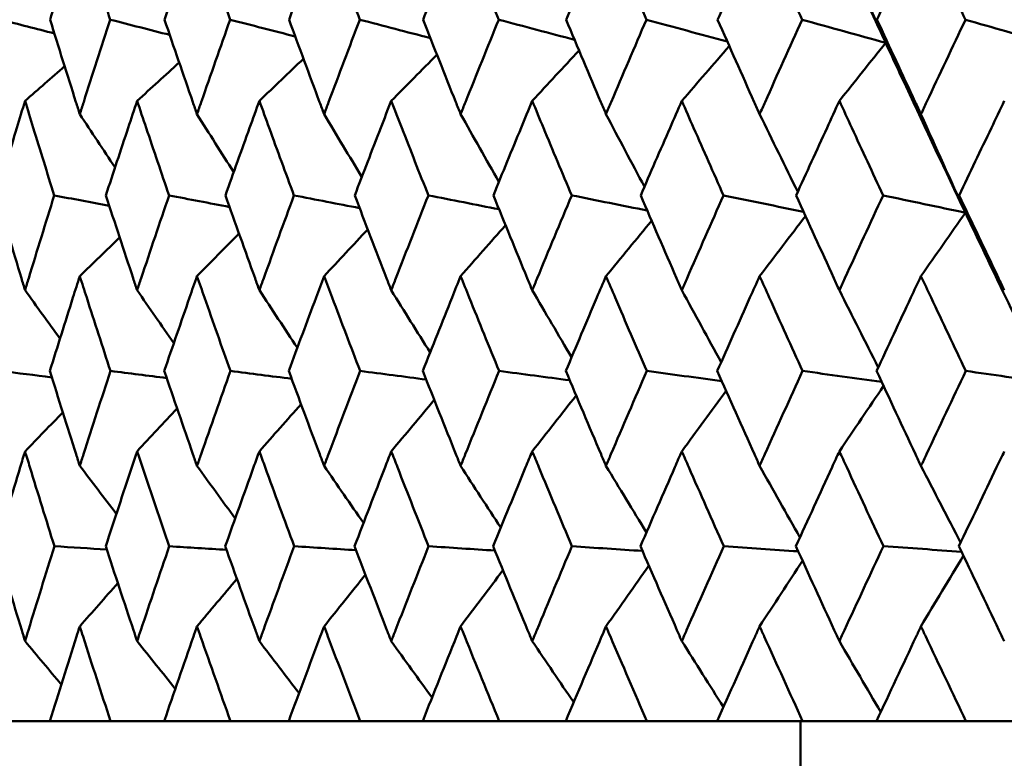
# Model space of a CAD drawing. Header units: millimetres. Extents: x 123 to 2417, y 726 to 3130.
# Tile 4 of 244: x 494.72 to 500.92, y 808.08 to 812.74. Entities that reach past the tile are written whole.
import ezdxf

# ---------------------------------------------------------------- set-up
doc = ezdxf.new("R2010")
doc.units = ezdxf.units.MM
doc.header["$LTSCALE"] = 12
doc.layers.add('Widoczne (ISO)', color=7, linetype='Continuous', lineweight=50)

msp = doc.modelspace()

# ---------------------------------------------------------------- linework, layer by layer
at = {"layer": 'Widoczne (ISO)'}
for p, q in [((494.9078, 808.3166), (494.5997, 808.3166)), ((494.9078, 808.3166), (495.2909, 808.3166)), ((495.6288, 808.3166), (495.2909, 808.3166)), ((495.6288, 808.3166), (496.0466, 808.3166)), ((496.4131, 808.3166), (496.0466, 808.3166)), ((496.4131, 808.3166), (496.8639, 808.3166)), ((497.2575, 808.3166), (496.8639, 808.3166)), ((497.2575, 808.3166), (497.7394, 808.3166)), ((498.1586, 808.3166), (497.7394, 808.3166)), ((498.1586, 808.3166), (498.6699, 808.3166)), ((499.1129, 808.3166), (498.6699, 808.3166)), ((499.1129, 808.3166), (499.6515, 808.3166)), ((499.6385, 808.3166), (499.6385, 802.3166)), ((500.1166, 808.3166), (499.6515, 808.3166)), ((500.1166, 808.3166), (500.6804, 808.3166)), ((501.1658, 808.3166), (500.6804, 808.3166))]:
    msp.add_line(p, q, dxfattribs=at)
msp.add_circle((511.6385, 776.3166), 50, dxfattribs=at)
for points in [[(500.1745, 812.5925), (500.0089, 812.9493), (499.8451, 813.3063), (499.6832, 813.6632)], [(501.1879, 812.5925), (501.0151, 812.9493), (500.844, 813.3063), (500.6745, 813.6632)], [(499.8828, 813.2538), (499.9796, 813.0328), (500.0768, 812.8124), (500.1745, 812.5925)], [(494.9367, 812.6522), (494.8237, 812.681), (494.7107, 812.7099), (494.5977, 812.7387)], [(495.6637, 812.6426), (495.5387, 812.6746), (495.4137, 812.7067), (495.2887, 812.7387)], [(496.4545, 812.6328), (496.3177, 812.6681), (496.181, 812.7034), (496.0442, 812.7387)], [(497.3058, 812.6225), (497.1577, 812.6612), (497.0095, 812.7), (496.8613, 812.7387)], [(498.2145, 812.6118), (498.0552, 812.6541), (497.896, 812.6964), (497.7367, 812.7387)], [(499.1769, 812.6005), (499.0069, 812.6465), (498.8369, 812.6926), (498.667, 812.7387)], [(500.1745, 812.5925), (499.9991, 812.6412), (499.8238, 812.6899), (499.6484, 812.7387)], [(500.1745, 812.5925), (500.1562, 812.6412), (500.1379, 812.6899), (500.1197, 812.7387)], [(501.1879, 812.5925), (501.0176, 812.6412), (500.8474, 812.6899), (500.6772, 812.7387)], [(498.8901, 812.2267), (498.9897, 812.3422), (499.0894, 812.4575), (499.1892, 812.5727)], [(499.8828, 812.2267), (499.98, 812.3488), (500.0772, 812.4707), (500.1745, 812.5925)], [(497.0592, 812.2267), (497.1551, 812.3239), (497.2511, 812.421), (497.3471, 812.518)], [(497.9476, 812.2267), (498.0459, 812.3328), (498.1443, 812.4388), (498.2427, 812.5446)], [(494.752, 812.2267), (494.8351, 812.2994), (494.9183, 812.3721), (495.0015, 812.4448)], [(495.4582, 812.2267), (495.5465, 812.3073), (495.6348, 812.3879), (495.7232, 812.4684)], [(496.2283, 812.2267), (496.3208, 812.3154), (496.4135, 812.4041), (496.5062, 812.4927)], [(495.0969, 812.1429), (495.1708, 812.0307), (495.2448, 811.9187), (495.319, 811.8068)], [(495.8354, 812.1429), (495.9123, 812.0207), (495.9893, 811.8987), (496.0665, 811.777)], [(496.6363, 812.1429), (496.7153, 812.0107), (496.7944, 811.8787), (496.8737, 811.7469)], [(497.4964, 812.1429), (497.5766, 812.0005), (497.6569, 811.8584), (497.7375, 811.7165)], [(498.4123, 812.1429), (498.4927, 811.9901), (498.5734, 811.8376), (498.6544, 811.6853)], [(499.3804, 812.1429), (499.4602, 811.9793), (499.5403, 811.8161), (499.6206, 811.6532)], [(500.3969, 812.1429), (500.4898, 811.9353), (500.5831, 811.7282), (500.6767, 811.5216)], [(495.283, 811.5648), (495.1673, 811.5869), (495.0516, 811.609), (494.9359, 811.6311)], [(496.0405, 811.5578), (495.9136, 811.5823), (495.7866, 811.6067), (495.6596, 811.6311)], [(496.86, 811.5507), (496.7222, 811.5775), (496.5843, 811.6043), (496.4464, 811.6311)], [(497.7384, 811.5433), (497.5899, 811.5726), (497.4415, 811.6019), (497.2931, 811.6311)], [(498.6721, 811.5356), (498.5135, 811.5674), (498.355, 811.5993), (498.1964, 811.6311)], [(499.6575, 811.5274), (499.4893, 811.562), (499.3211, 811.5965), (499.1528, 811.6311)], [(500.6767, 811.5216), (500.504, 811.5581), (500.3312, 811.5946), (500.1585, 811.6311)], [(500.6767, 811.5216), (500.6636, 811.5581), (500.6506, 811.5946), (500.6376, 811.6311)], [(500.3969, 811.1219), (500.49, 811.2553), (500.5833, 811.3886), (500.6767, 811.5216)], [(501.1894, 810.4515), (501.0167, 810.8082), (500.8458, 811.1649), (500.6767, 811.5216)], [(498.4123, 811.1219), (498.5081, 811.2385), (498.6039, 811.3549), (498.6999, 811.4712)], [(499.3804, 811.1219), (499.4767, 811.2484), (499.5731, 811.3747), (499.6696, 811.5008)], [(495.8354, 811.1219), (495.9235, 811.2116), (496.0117, 811.3013), (496.0999, 811.3909)], [(496.6363, 811.1219), (496.7279, 811.2202), (496.8196, 811.3184), (496.9114, 811.4165)], [(497.4964, 811.1219), (497.5906, 811.2291), (497.6849, 811.3362), (497.7792, 811.4432)], [(495.0969, 811.1219), (495.1806, 811.2033), (495.2643, 811.2847), (495.3481, 811.366)], [(494.752, 811.0331), (494.8252, 810.9314), (494.8986, 810.8298), (494.9721, 810.7283)], [(495.4582, 811.0331), (495.5351, 810.9217), (495.6121, 810.8105), (495.6893, 810.6994)], [(496.2283, 811.0331), (496.3079, 810.912), (496.3877, 810.791), (496.4677, 810.6702)], [(497.0592, 811.0331), (497.1406, 810.9021), (497.2223, 810.7712), (497.3042, 810.6406)], [(497.9476, 811.0331), (498.03, 810.892), (498.1126, 810.751), (498.1955, 810.6104)], [(498.8901, 811.0331), (498.9725, 810.8815), (499.0551, 810.7302), (499.138, 810.5792)], [(499.8828, 811.0331), (499.9643, 810.8707), (500.0459, 810.7086), (500.1278, 810.5468)], [(494.921, 810.4835), (494.8137, 810.4971), (494.7065, 810.5107), (494.5992, 810.5243)], [(495.6448, 810.4791), (495.5266, 810.4942), (495.4085, 810.5093), (495.2903, 810.5243)], [(496.432, 810.4747), (496.3033, 810.4913), (496.1747, 810.5078), (496.046, 810.5243)], [(497.2795, 810.4701), (497.1407, 810.4882), (497.002, 810.5063), (496.8632, 810.5243)], [(498.184, 810.4654), (498.0356, 810.485), (497.8872, 810.5047), (497.7388, 810.5243)], [(499.1419, 810.4604), (498.9843, 810.4817), (498.8267, 810.503), (498.6691, 810.5243)], [(500.1495, 810.4552), (499.9832, 810.4782), (499.817, 810.5013), (499.6507, 810.5243)], [(501.1894, 810.4515), (501.0195, 810.4758), (500.8495, 810.5), (500.6796, 810.5243)], [(498.8901, 810.0174), (498.983, 810.1447), (499.0761, 810.2717), (499.1693, 810.3986)], [(499.8828, 810.0174), (499.9756, 810.155), (500.0684, 810.2924), (500.1614, 810.4296)], [(497.0592, 810.0174), (497.1495, 810.1255), (497.2399, 810.2335), (497.3305, 810.3413)], [(497.9476, 810.0174), (498.0398, 810.1349), (498.132, 810.2522), (498.2244, 810.3693)], [(495.4582, 810.0174), (495.5421, 810.1078), (495.626, 810.1982), (495.71, 810.2884)], [(496.2283, 810.0174), (496.3158, 810.1166), (496.4035, 810.2156), (496.4912, 810.3145)], [(494.752, 810.0174), (494.8313, 810.0993), (494.9106, 810.1812), (494.99, 810.2629)], [(495.0969, 809.9255), (495.1735, 809.8244), (495.2502, 809.7234), (495.3271, 809.6226)], [(495.8354, 809.9255), (495.9154, 809.8149), (495.9956, 809.7046), (496.0759, 809.5944)], [(496.6363, 809.9255), (496.7188, 809.8054), (496.8015, 809.6855), (496.8844, 809.5658)], [(497.4964, 809.9255), (497.5805, 809.7956), (497.6648, 809.6659), (497.7493, 809.5365)], [(498.4123, 809.9255), (498.4971, 809.7855), (498.5821, 809.6458), (498.6672, 809.5064)], [(499.3804, 809.9255), (499.4649, 809.775), (499.5495, 809.6249), (499.6344, 809.475)], [(500.3969, 809.9255), (500.48, 809.764), (500.5634, 809.6029), (500.6469, 809.4421)], [(495.2672, 809.3982), (495.1571, 809.4052), (495.047, 809.4122), (494.9369, 809.4192)], [(496.0216, 809.3962), (495.9013, 809.4038), (495.781, 809.4115), (495.6607, 809.4192)], [(496.8378, 809.394), (496.7077, 809.4024), (496.5776, 809.4108), (496.4476, 809.4192)], [(497.7125, 809.3918), (497.5731, 809.4009), (497.4338, 809.4101), (497.2944, 809.4192)], [(498.6423, 809.3895), (498.4941, 809.3994), (498.346, 809.4093), (498.1978, 809.4192)], [(499.6236, 809.3871), (499.4672, 809.3978), (499.3107, 809.4085), (499.1543, 809.4192)], [(500.6524, 809.3846), (500.4883, 809.3961), (500.3242, 809.4077), (500.1601, 809.4192)], [(500.3969, 808.9142), (500.4858, 809.0631), (500.5749, 809.2117), (500.6641, 809.3601)], [(498.4123, 808.9142), (498.5022, 809.042), (498.5922, 809.1697), (498.6823, 809.2972)], [(499.3804, 808.9142), (499.4703, 809.0522), (499.5604, 809.1901), (499.6506, 809.3277)], [(496.6363, 808.9142), (496.723, 809.023), (496.8099, 809.1316), (496.8968, 809.2401)], [(497.4964, 808.9142), (497.5852, 809.0323), (497.6741, 809.1503), (497.7631, 809.2681)], [(495.0969, 808.9142), (495.1768, 809.005), (495.2567, 809.0958), (495.3367, 809.1864)], [(495.8354, 808.9142), (495.9192, 809.0139), (496.003, 809.1135), (496.0869, 809.213)], [(494.752, 808.8208), (494.828, 808.7296), (494.9041, 808.6385), (494.9803, 808.5475)], [(495.4582, 808.8208), (495.5383, 808.7205), (495.6185, 808.6203), (495.6988, 808.5203)], [(496.2283, 808.8208), (496.3115, 808.7113), (496.3949, 808.6019), (496.4785, 808.4928)], [(497.0592, 808.8208), (497.1447, 808.7019), (497.2304, 808.5831), (497.3163, 808.4646)], [(497.9476, 808.8208), (498.0345, 808.6921), (498.1216, 808.5637), (498.2088, 808.4356)], [(498.8901, 808.8208), (498.9773, 808.682), (499.0648, 808.5436), (499.1524, 808.4054)], [(499.8828, 808.8208), (499.9695, 808.6714), (500.0563, 808.5224), (500.1433, 808.3737)]]:
    msp.add_open_spline(points, degree=3, dxfattribs=at)
for points, knots in [([(495.0969, 813.3308), (495.0753, 813.2632), (495.0537, 813.1955), (494.9911, 812.9981), (494.9503, 812.8684), (494.9098, 812.7387)], [0.03825175, 0.03825175, 0.03825175, 0.03825175, 0.06160817, 0.06160817, 0.10638617, 0.10638617, 0.10638617, 0.10638617]), ([(495.2887, 812.7387), (495.2462, 812.8684), (495.204, 812.9981), (495.1403, 813.1955), (495.1186, 813.2632), (495.0969, 813.3308)], [0.01681985, 0.01681985, 0.01681985, 0.01681985, 0.06159108, 0.06159108, 0.08495433, 0.08495433, 0.08495433, 0.08495433]), ([(495.8354, 813.3308), (495.8118, 813.2632), (495.7883, 813.1955), (495.72, 812.9981), (495.6754, 812.8684), (495.6311, 812.7387)], [0.03825175, 0.03825175, 0.03825175, 0.03825175, 0.06160817, 0.06160817, 0.10638617, 0.10638617, 0.10638617, 0.10638617]), ([(496.0442, 812.7387), (495.998, 812.8684), (495.9521, 812.9981), (495.8828, 813.1955), (495.8591, 813.2632), (495.8354, 813.3308)], [0.01681985, 0.01681985, 0.01681985, 0.01681985, 0.06159108, 0.06159108, 0.08495433, 0.08495433, 0.08495433, 0.08495433]), ([(496.6363, 813.3308), (496.6108, 813.2632), (496.5855, 813.1955), (496.5116, 812.9981), (496.4634, 812.8684), (496.4156, 812.7387)], [0.03825175, 0.03825175, 0.03825175, 0.03825175, 0.06160817, 0.06160817, 0.10638617, 0.10638617, 0.10638617, 0.10638617]), ([(496.8613, 812.7387), (496.8116, 812.8684), (496.7621, 812.9981), (496.6874, 813.1955), (496.6618, 813.2632), (496.6363, 813.3308)], [0.01681985, 0.01681985, 0.01681985, 0.01681985, 0.06159108, 0.06159108, 0.08495433, 0.08495433, 0.08495433, 0.08495433]), ([(497.4964, 813.3308), (497.4692, 813.2632), (497.442, 813.1955), (497.363, 812.9981), (497.3114, 812.8684), (497.2601, 812.7387)], [0.03825175, 0.03825175, 0.03825175, 0.03825175, 0.06160817, 0.06160817, 0.10638617, 0.10638617, 0.10638617, 0.10638617]), ([(497.7367, 812.7387), (497.6836, 812.8684), (497.6309, 812.9981), (497.551, 813.1955), (497.5236, 813.2632), (497.4964, 813.3308)], [0.01681985, 0.01681985, 0.01681985, 0.01681985, 0.06159108, 0.06159108, 0.08495433, 0.08495433, 0.08495433, 0.08495433]), ([(498.4123, 813.3308), (498.3834, 813.2632), (498.3546, 813.1955), (498.2707, 812.9981), (498.2159, 812.8684), (498.1614, 812.7387)], [0.03825175, 0.03825175, 0.03825175, 0.03825175, 0.06160817, 0.06160817, 0.10638617, 0.10638617, 0.10638617, 0.10638617]), ([(498.667, 812.7387), (498.6108, 812.8684), (498.5549, 812.9981), (498.4702, 813.1955), (498.4412, 813.2632), (498.4123, 813.3308)], [0.01681985, 0.01681985, 0.01681985, 0.01681985, 0.06159108, 0.06159108, 0.08495433, 0.08495433, 0.08495433, 0.08495433]), ([(499.3804, 813.3308), (499.35, 813.2632), (499.3196, 813.1955), (499.2312, 812.9981), (499.1734, 812.8684), (499.1158, 812.7387)], [0.03825175, 0.03825175, 0.03825175, 0.03825175, 0.06160817, 0.06160817, 0.10638617, 0.10638617, 0.10638617, 0.10638617]), ([(499.6484, 812.7387), (499.5894, 812.8684), (499.5305, 812.9981), (499.4414, 813.1955), (499.4108, 813.2632), (499.3804, 813.3308)], [0.01681985, 0.01681985, 0.01681985, 0.01681985, 0.06159108, 0.06159108, 0.08495433, 0.08495433, 0.08495433, 0.08495433]), ([(500.3969, 813.3308), (500.365, 813.2632), (500.3332, 813.1955), (500.2407, 812.9981), (500.1801, 812.8684), (500.1197, 812.7387)], [0.03825175, 0.03825175, 0.03825175, 0.03825175, 0.06160817, 0.06160817, 0.10638617, 0.10638617, 0.10638617, 0.10638617]), ([(500.6772, 812.7387), (500.6155, 812.8684), (500.5539, 812.9981), (500.4607, 813.1955), (500.4287, 813.2632), (500.3969, 813.3308)], [0.01681985, 0.01681985, 0.01681985, 0.01681985, 0.06159108, 0.06159108, 0.08495433, 0.08495433, 0.08495433, 0.08495433]), ([(494.9098, 812.7387), (494.9635, 812.5657), (495.0177, 812.3926), (495.0807, 812.194), (495.0888, 812.1685), (495.0969, 812.1429)], [0.02053386, 0.02053386, 0.02053386, 0.02053386, 0.08016461, 0.08016461, 0.08898694, 0.08898694, 0.08898694, 0.08898694]), ([(495.0969, 812.1429), (495.105, 812.1684), (495.1132, 812.1939), (495.1765, 812.3925), (495.2323, 812.5656), (495.2887, 812.7387)], [0.07138254, 0.07138254, 0.07138254, 0.07138254, 0.08018544, 0.08018544, 0.13983561, 0.13983561, 0.13983561, 0.13983561]), ([(495.6311, 812.7387), (495.6898, 812.5657), (495.749, 812.3926), (495.8177, 812.194), (495.8266, 812.1685), (495.8354, 812.1429)], [0.02053386, 0.02053386, 0.02053386, 0.02053386, 0.08016461, 0.08016461, 0.08898694, 0.08898694, 0.08898694, 0.08898694]), ([(495.8354, 812.1429), (495.8443, 812.1684), (495.8532, 812.1939), (495.9222, 812.3925), (495.9829, 812.5656), (496.0442, 812.7387)], [0.07138254, 0.07138254, 0.07138254, 0.07138254, 0.08018544, 0.08018544, 0.13983561, 0.13983561, 0.13983561, 0.13983561]), ([(496.4156, 812.7387), (496.479, 812.5657), (496.5431, 812.3926), (496.6172, 812.194), (496.6267, 812.1685), (496.6363, 812.1429)], [0.02053386, 0.02053386, 0.02053386, 0.02053386, 0.08016461, 0.08016461, 0.08898694, 0.08898694, 0.08898694, 0.08898694]), ([(496.6363, 812.1429), (496.6459, 812.1684), (496.6554, 812.1939), (496.7299, 812.3925), (496.7954, 812.5656), (496.8613, 812.7387)], [0.07138254, 0.07138254, 0.07138254, 0.07138254, 0.08018544, 0.08018544, 0.13983561, 0.13983561, 0.13983561, 0.13983561]), ([(497.2601, 812.7387), (497.3281, 812.5657), (497.3967, 812.3926), (497.4759, 812.194), (497.4862, 812.1685), (497.4964, 812.1429)], [0.02053386, 0.02053386, 0.02053386, 0.02053386, 0.08016461, 0.08016461, 0.08898694, 0.08898694, 0.08898694, 0.08898694]), ([(497.4964, 812.1429), (497.5066, 812.1684), (497.5168, 812.1939), (497.5965, 812.3925), (497.6663, 812.5656), (497.7367, 812.7387)], [0.07138254, 0.07138254, 0.07138254, 0.07138254, 0.08018544, 0.08018544, 0.13983561, 0.13983561, 0.13983561, 0.13983561]), ([(498.1614, 812.7387), (498.2337, 812.5657), (498.3065, 812.3926), (498.3906, 812.194), (498.4014, 812.1685), (498.4123, 812.1429)], [0.02053386, 0.02053386, 0.02053386, 0.02053386, 0.08016461, 0.08016461, 0.08898694, 0.08898694, 0.08898694, 0.08898694]), ([(498.4123, 812.1429), (498.4231, 812.1684), (498.434, 812.1939), (498.5184, 812.3925), (498.5925, 812.5656), (498.667, 812.7387)], [0.07138254, 0.07138254, 0.07138254, 0.07138254, 0.08018544, 0.08018544, 0.13983561, 0.13983561, 0.13983561, 0.13983561]), ([(499.1158, 812.7387), (499.1921, 812.5657), (499.2689, 812.3926), (499.3575, 812.194), (499.369, 812.1685), (499.3804, 812.1429)], [0.02053386, 0.02053386, 0.02053386, 0.02053386, 0.08016461, 0.08016461, 0.08898694, 0.08898694, 0.08898694, 0.08898694]), ([(499.3804, 812.1429), (499.3918, 812.1684), (499.4032, 812.1939), (499.4922, 812.3925), (499.5701, 812.5656), (499.6484, 812.7387)], [0.07138254, 0.07138254, 0.07138254, 0.07138254, 0.08018544, 0.08018544, 0.13983561, 0.13983561, 0.13983561, 0.13983561]), ([(500.1197, 812.7387), (500.1997, 812.5657), (500.2801, 812.3926), (500.3729, 812.194), (500.3849, 812.1685), (500.3969, 812.1429)], [0.02053386, 0.02053386, 0.02053386, 0.02053386, 0.08016461, 0.08016461, 0.08898694, 0.08898694, 0.08898694, 0.08898694]), ([(500.3969, 812.1429), (500.4088, 812.1684), (500.4208, 812.1939), (500.5138, 812.3925), (500.5953, 812.5656), (500.6772, 812.7387)], [0.07138254, 0.07138254, 0.07138254, 0.07138254, 0.08018544, 0.08018544, 0.13983561, 0.13983561, 0.13983561, 0.13983561]), ([(500.6767, 811.5216), (500.5511, 811.7867), (500.4264, 812.0516), (500.2599, 812.4085), (500.2171, 812.5005), (500.1745, 812.5925)], [0.3692784, 0.3692784, 0.3692784, 0.3692784, 0.4608442, 0.4608442, 0.492629, 0.492629, 0.492629, 0.492629]), ([(494.752, 812.2267), (494.7348, 812.1701), (494.7176, 812.1136), (494.6576, 811.9151), (494.615, 811.7731), (494.5729, 811.6311)], [0.04208868, 0.04208868, 0.04208868, 0.04208868, 0.06158988, 0.06158988, 0.11059803, 0.11059803, 0.11059803, 0.11059803]), ([(494.9359, 811.6311), (494.8915, 811.7731), (494.8475, 811.9151), (494.7865, 812.1136), (494.7692, 812.1701), (494.752, 812.2267)], [0.01259731, 0.01259731, 0.01259731, 0.01259731, 0.06159863, 0.06159863, 0.08110666, 0.08110666, 0.08110666, 0.08110666]), ([(495.4582, 812.2267), (495.4393, 812.1701), (495.4205, 812.1136), (495.3546, 811.9151), (495.3078, 811.7731), (495.2614, 811.6311)], [0.04208868, 0.04208868, 0.04208868, 0.04208868, 0.06158988, 0.06158988, 0.11059803, 0.11059803, 0.11059803, 0.11059803]), ([(495.6596, 811.6311), (495.611, 811.7731), (495.5629, 811.9151), (495.4961, 812.1136), (495.4771, 812.1701), (495.4582, 812.2267)], [0.01259731, 0.01259731, 0.01259731, 0.01259731, 0.06159863, 0.06159863, 0.08110666, 0.08110666, 0.08110666, 0.08110666]), ([(496.2283, 812.2267), (496.2078, 812.1701), (496.1874, 812.1136), (496.1158, 811.9151), (496.065, 811.7731), (496.0146, 811.6311)], [0.04208868, 0.04208868, 0.04208868, 0.04208868, 0.06158988, 0.06158988, 0.11059803, 0.11059803, 0.11059803, 0.11059803]), ([(496.4464, 811.6311), (496.3938, 811.7731), (496.3417, 811.9151), (496.2693, 812.1136), (496.2488, 812.1701), (496.2283, 812.2267)], [0.01259731, 0.01259731, 0.01259731, 0.01259731, 0.06159863, 0.06159863, 0.08110666, 0.08110666, 0.08110666, 0.08110666]), ([(497.0592, 812.2267), (497.0372, 812.1701), (497.0152, 812.1136), (496.9383, 811.9151), (496.8837, 811.7731), (496.8294, 811.6311)], [0.04208868, 0.04208868, 0.04208868, 0.04208868, 0.06158988, 0.06158988, 0.11059803, 0.11059803, 0.11059803, 0.11059803]), ([(497.2931, 811.6311), (497.2368, 811.7731), (497.1809, 811.9151), (497.1032, 812.1136), (497.0812, 812.1701), (497.0592, 812.2267)], [0.01259731, 0.01259731, 0.01259731, 0.01259731, 0.06159863, 0.06159863, 0.08110666, 0.08110666, 0.08110666, 0.08110666]), ([(497.9476, 812.2267), (497.9242, 812.1701), (497.9008, 812.1136), (497.8189, 811.9151), (497.7606, 811.7731), (497.7027, 811.6311)], [0.04208868, 0.04208868, 0.04208868, 0.04208868, 0.06158988, 0.06158988, 0.11059803, 0.11059803, 0.11059803, 0.11059803]), ([(498.1964, 811.6311), (498.1367, 811.7731), (498.0772, 811.9151), (497.9945, 812.1136), (497.971, 812.1701), (497.9476, 812.2267)], [0.01259731, 0.01259731, 0.01259731, 0.01259731, 0.06159863, 0.06159863, 0.08110666, 0.08110666, 0.08110666, 0.08110666]), ([(498.8901, 812.2267), (498.8653, 812.1701), (498.8406, 812.1136), (498.7539, 811.9151), (498.6923, 811.7731), (498.6309, 811.6311)], [0.04208868, 0.04208868, 0.04208868, 0.04208868, 0.06158988, 0.06158988, 0.11059803, 0.11059803, 0.11059803, 0.11059803]), ([(499.1528, 811.6311), (499.0898, 811.7731), (499.027, 811.9151), (498.9396, 812.1136), (498.9148, 812.1701), (498.8901, 812.2267)], [0.01259731, 0.01259731, 0.01259731, 0.01259731, 0.06159863, 0.06159863, 0.08110666, 0.08110666, 0.08110666, 0.08110666]), ([(499.8828, 812.2267), (499.8568, 812.1701), (499.8309, 812.1136), (499.7399, 811.9151), (499.675, 811.7731), (499.6105, 811.6311)], [0.04208868, 0.04208868, 0.04208868, 0.04208868, 0.06158988, 0.06158988, 0.11059803, 0.11059803, 0.11059803, 0.11059803]), ([(500.1585, 811.6311), (500.0924, 811.7731), (500.0266, 811.9151), (499.9349, 812.1136), (499.9088, 812.1701), (499.8828, 812.2267)], [0.01259731, 0.01259731, 0.01259731, 0.01259731, 0.06159863, 0.06159863, 0.08110666, 0.08110666, 0.08110666, 0.08110666]), ([(500.922, 812.2267), (500.8949, 812.1701), (500.8678, 812.1136), (500.7727, 811.9151), (500.705, 811.7731), (500.6376, 811.6311)], [0.04208868, 0.04208868, 0.04208868, 0.04208868, 0.06158988, 0.06158988, 0.11059803, 0.11059803, 0.11059803, 0.11059803]), ([(494.5729, 811.6311), (494.6243, 811.4571), (494.6763, 811.2831), (494.7366, 811.0838), (494.7443, 811.0584), (494.752, 811.0331)], [0.01556037, 0.01556037, 0.01556037, 0.01556037, 0.07555527, 0.07555527, 0.08428623, 0.08428623, 0.08428623, 0.08428623]), ([(494.752, 811.0331), (494.7597, 811.0584), (494.7673, 811.0837), (494.8281, 811.283), (494.8817, 811.4571), (494.9359, 811.6311)], [0.06686277, 0.06686277, 0.06686277, 0.06686277, 0.07557848, 0.07557848, 0.13558897, 0.13558897, 0.13558897, 0.13558897]), ([(495.2614, 811.6311), (495.318, 811.4571), (495.3752, 811.2831), (495.4413, 811.0838), (495.4498, 811.0584), (495.4582, 811.0331)], [0.01556037, 0.01556037, 0.01556037, 0.01556037, 0.07555527, 0.07555527, 0.08428623, 0.08428623, 0.08428623, 0.08428623]), ([(495.4582, 811.0331), (495.4666, 811.0584), (495.475, 811.0837), (495.5416, 811.283), (495.6003, 811.4571), (495.6596, 811.6311)], [0.06686277, 0.06686277, 0.06686277, 0.06686277, 0.07557848, 0.07557848, 0.13558897, 0.13558897, 0.13558897, 0.13558897]), ([(496.0146, 811.6311), (496.0761, 811.4571), (496.1382, 811.2831), (496.21, 811.0838), (496.2191, 811.0584), (496.2283, 811.0331)], [0.01556037, 0.01556037, 0.01556037, 0.01556037, 0.07555527, 0.07555527, 0.08428623, 0.08428623, 0.08428623, 0.08428623]), ([(496.2283, 811.0331), (496.2374, 811.0584), (496.2465, 811.0837), (496.3187, 811.283), (496.3823, 811.4571), (496.4464, 811.6311)], [0.06686277, 0.06686277, 0.06686277, 0.06686277, 0.07557848, 0.07557848, 0.13558897, 0.13558897, 0.13558897, 0.13558897]), ([(496.8294, 811.6311), (496.8956, 811.4571), (496.9624, 811.2831), (497.0395, 811.0838), (497.0493, 811.0584), (497.0592, 811.0331)], [0.01556037, 0.01556037, 0.01556037, 0.01556037, 0.07555527, 0.07555527, 0.08428623, 0.08428623, 0.08428623, 0.08428623]), ([(497.0592, 811.0331), (497.069, 811.0584), (497.0788, 811.0837), (497.1563, 811.283), (497.2244, 811.4571), (497.2931, 811.6311)], [0.06686277, 0.06686277, 0.06686277, 0.06686277, 0.07557848, 0.07557848, 0.13558897, 0.13558897, 0.13558897, 0.13558897]), ([(497.7027, 811.6311), (497.7733, 811.4571), (497.8445, 811.2831), (497.9267, 811.0838), (497.9371, 811.0584), (497.9476, 811.0331)], [0.01556037, 0.01556037, 0.01556037, 0.01556037, 0.07555527, 0.07555527, 0.08428623, 0.08428623, 0.08428623, 0.08428623]), ([(497.9476, 811.0331), (497.958, 811.0584), (497.9685, 811.0837), (498.051, 811.283), (498.1235, 811.4571), (498.1964, 811.6311)], [0.06686277, 0.06686277, 0.06686277, 0.06686277, 0.07557848, 0.07557848, 0.13558897, 0.13558897, 0.13558897, 0.13558897]), ([(498.6309, 811.6311), (498.7058, 811.4571), (498.7811, 811.2831), (498.868, 811.0838), (498.879, 811.0584), (498.8901, 811.0331)], [0.01556037, 0.01556037, 0.01556037, 0.01556037, 0.07555527, 0.07555527, 0.08428623, 0.08428623, 0.08428623, 0.08428623]), ([(498.8901, 811.0331), (498.9011, 811.0584), (498.9121, 811.0837), (498.9993, 811.283), (499.0759, 811.4571), (499.1528, 811.6311)], [0.06686277, 0.06686277, 0.06686277, 0.06686277, 0.07557848, 0.07557848, 0.13558897, 0.13558897, 0.13558897, 0.13558897]), ([(499.6105, 811.6311), (499.6892, 811.4571), (499.7684, 811.2831), (499.8596, 811.0838), (499.8712, 811.0584), (499.8828, 811.0331)], [0.01556037, 0.01556037, 0.01556037, 0.01556037, 0.07555527, 0.07555527, 0.08428623, 0.08428623, 0.08428623, 0.08428623]), ([(499.8828, 811.0331), (499.8944, 811.0584), (499.906, 811.0837), (499.9975, 811.283), (500.0778, 811.4571), (500.1585, 811.6311)], [0.06686277, 0.06686277, 0.06686277, 0.06686277, 0.07557848, 0.07557848, 0.13558897, 0.13558897, 0.13558897, 0.13558897]), ([(500.6376, 811.6311), (500.7199, 811.4571), (500.8026, 811.2831), (500.8978, 811.0838), (500.9099, 811.0584), (500.922, 811.0331)], [0.01556037, 0.01556037, 0.01556037, 0.01556037, 0.07555527, 0.07555527, 0.08428623, 0.08428623, 0.08428623, 0.08428623]), ([(495.0969, 811.1219), (495.0825, 811.0768), (495.0681, 811.0317), (495.0048, 810.8325), (494.9563, 810.6784), (494.9083, 810.5243)], [0.04598621, 0.04598621, 0.04598621, 0.04598621, 0.06155279, 0.06155279, 0.11473062, 0.11473062, 0.11473062, 0.11473062]), ([(495.2903, 810.5243), (495.2399, 810.6784), (495.1899, 810.8325), (495.1258, 811.0316), (495.1113, 811.0768), (495.0969, 811.1219)], [0.00838421, 0.00838421, 0.00838421, 0.00838421, 0.06155515, 0.06155515, 0.07712864, 0.07712864, 0.07712864, 0.07712864]), ([(495.8354, 811.1219), (495.8197, 811.0768), (495.804, 811.0317), (495.7349, 810.8325), (495.6819, 810.6784), (495.6294, 810.5243)], [0.04598621, 0.04598621, 0.04598621, 0.04598621, 0.06155279, 0.06155279, 0.11473062, 0.11473062, 0.11473062, 0.11473062]), ([(496.046, 810.5243), (495.9911, 810.6784), (495.9367, 810.8325), (495.8669, 811.0316), (495.8512, 811.0768), (495.8354, 811.1219)], [0.00838421, 0.00838421, 0.00838421, 0.00838421, 0.06155515, 0.06155515, 0.07712864, 0.07712864, 0.07712864, 0.07712864]), ([(496.6363, 811.1219), (496.6193, 811.0768), (496.6024, 811.0317), (496.5278, 810.8325), (496.4706, 810.6784), (496.4137, 810.5243)], [0.04598621, 0.04598621, 0.04598621, 0.04598621, 0.06155279, 0.06155279, 0.11473062, 0.11473062, 0.11473062, 0.11473062]), ([(496.8632, 810.5243), (496.8042, 810.6784), (496.7455, 810.8325), (496.6703, 811.0316), (496.6533, 811.0768), (496.6363, 811.1219)], [0.00838421, 0.00838421, 0.00838421, 0.00838421, 0.06155515, 0.06155515, 0.07712864, 0.07712864, 0.07712864, 0.07712864]), ([(497.4964, 811.1219), (497.4783, 811.0768), (497.4602, 811.0317), (497.3804, 810.8325), (497.319, 810.6784), (497.2581, 810.5243)], [0.04598621, 0.04598621, 0.04598621, 0.04598621, 0.06155279, 0.06155279, 0.11473062, 0.11473062, 0.11473062, 0.11473062]), ([(497.7388, 810.5243), (497.6758, 810.6784), (497.6131, 810.8325), (497.5327, 811.0316), (497.5145, 811.0768), (497.4964, 811.1219)], [0.00838421, 0.00838421, 0.00838421, 0.00838421, 0.06155515, 0.06155515, 0.07712864, 0.07712864, 0.07712864, 0.07712864]), ([(498.4123, 811.1219), (498.3931, 811.0768), (498.3738, 811.0317), (498.2892, 810.8325), (498.224, 810.6784), (498.1593, 810.5243)], [0.04598621, 0.04598621, 0.04598621, 0.04598621, 0.06155279, 0.06155279, 0.11473062, 0.11473062, 0.11473062, 0.11473062]), ([(498.6691, 810.5243), (498.6024, 810.6784), (498.5361, 810.8325), (498.4508, 811.0316), (498.4315, 811.0768), (498.4123, 811.1219)], [0.00838421, 0.00838421, 0.00838421, 0.00838421, 0.06155515, 0.06155515, 0.07712864, 0.07712864, 0.07712864, 0.07712864]), ([(499.3804, 811.1219), (499.3601, 811.0768), (499.3399, 811.0317), (499.2506, 810.8325), (499.1819, 810.6784), (499.1136, 810.5243)], [0.04598621, 0.04598621, 0.04598621, 0.04598621, 0.06155279, 0.06155279, 0.11473062, 0.11473062, 0.11473062, 0.11473062]), ([(499.6507, 810.5243), (499.5806, 810.6784), (499.5108, 810.8325), (499.421, 811.0316), (499.4007, 811.0768), (499.3804, 811.1219)], [0.00838421, 0.00838421, 0.00838421, 0.00838421, 0.06155515, 0.06155515, 0.07712864, 0.07712864, 0.07712864, 0.07712864]), ([(500.3969, 811.1219), (500.3757, 811.0768), (500.3545, 811.0317), (500.261, 810.8325), (500.189, 810.6784), (500.1174, 810.5243)], [0.04598621, 0.04598621, 0.04598621, 0.04598621, 0.06155279, 0.06155279, 0.11473062, 0.11473062, 0.11473062, 0.11473062]), ([(500.6796, 810.5243), (500.6063, 810.6784), (500.5333, 810.8325), (500.4393, 811.0316), (500.4181, 811.0768), (500.3969, 811.1219)], [0.00838421, 0.00838421, 0.00838421, 0.00838421, 0.06155515, 0.06155515, 0.07712864, 0.07712864, 0.07712864, 0.07712864]), ([(494.9083, 810.5243), (494.9627, 810.3492), (495.0178, 810.1741), (495.0813, 809.9745), (495.0891, 809.95), (495.0969, 809.9255)], [0.01044349, 0.01044349, 0.01044349, 0.01044349, 0.07085106, 0.07085106, 0.07930241, 0.07930241, 0.07930241, 0.07930241]), ([(495.0969, 809.9255), (495.1047, 809.9499), (495.1126, 809.9744), (495.1765, 810.174), (495.2331, 810.3492), (495.2903, 810.5243)], [0.06241522, 0.06241522, 0.06241522, 0.06241522, 0.0708546, 0.0708546, 0.13127416, 0.13127416, 0.13127416, 0.13127416]), ([(495.6294, 810.5243), (495.689, 810.3492), (495.7491, 810.1741), (495.8184, 809.9745), (495.8269, 809.95), (495.8354, 809.9255)], [0.01044349, 0.01044349, 0.01044349, 0.01044349, 0.07085106, 0.07085106, 0.07930241, 0.07930241, 0.07930241, 0.07930241]), ([(495.8354, 809.9255), (495.8439, 809.9499), (495.8525, 809.9744), (495.9221, 810.174), (495.9838, 810.3492), (496.046, 810.5243)], [0.06241522, 0.06241522, 0.06241522, 0.06241522, 0.0708546, 0.0708546, 0.13127416, 0.13127416, 0.13127416, 0.13127416]), ([(496.4137, 810.5243), (496.4781, 810.3492), (496.5431, 810.1741), (496.6179, 809.9745), (496.6271, 809.95), (496.6363, 809.9255)], [0.01044349, 0.01044349, 0.01044349, 0.01044349, 0.07085106, 0.07085106, 0.07930241, 0.07930241, 0.07930241, 0.07930241]), ([(496.6363, 809.9255), (496.6455, 809.9499), (496.6547, 809.9744), (496.7298, 810.174), (496.7963, 810.3492), (496.8632, 810.5243)], [0.06241522, 0.06241522, 0.06241522, 0.06241522, 0.0708546, 0.0708546, 0.13127416, 0.13127416, 0.13127416, 0.13127416]), ([(497.2581, 810.5243), (497.3272, 810.3492), (497.3968, 810.1741), (497.4767, 809.9745), (497.4866, 809.95), (497.4964, 809.9255)], [0.01044349, 0.01044349, 0.01044349, 0.01044349, 0.07085106, 0.07085106, 0.07930241, 0.07930241, 0.07930241, 0.07930241]), ([(497.4964, 809.9255), (497.5062, 809.9499), (497.5161, 809.9744), (497.5964, 810.174), (497.6673, 810.3492), (497.7388, 810.5243)], [0.06241522, 0.06241522, 0.06241522, 0.06241522, 0.0708546, 0.0708546, 0.13127416, 0.13127416, 0.13127416, 0.13127416]), ([(498.1593, 810.5243), (498.2327, 810.3492), (498.3066, 810.1741), (498.3914, 809.9745), (498.4019, 809.95), (498.4123, 809.9255)], [0.01044349, 0.01044349, 0.01044349, 0.01044349, 0.07085106, 0.07085106, 0.07930241, 0.07930241, 0.07930241, 0.07930241]), ([(498.4123, 809.9255), (498.4227, 809.9499), (498.4331, 809.9744), (498.5183, 810.174), (498.5935, 810.3492), (498.6691, 810.5243)], [0.06241522, 0.06241522, 0.06241522, 0.06241522, 0.0708546, 0.0708546, 0.13127416, 0.13127416, 0.13127416, 0.13127416]), ([(499.1136, 810.5243), (499.1911, 810.3492), (499.269, 810.1741), (499.3584, 809.9745), (499.3694, 809.95), (499.3804, 809.9255)], [0.01044349, 0.01044349, 0.01044349, 0.01044349, 0.07085106, 0.07085106, 0.07930241, 0.07930241, 0.07930241, 0.07930241]), ([(499.3804, 809.9255), (499.3914, 809.9499), (499.4024, 809.9744), (499.4921, 810.174), (499.5712, 810.3492), (499.6507, 810.5243)], [0.06241522, 0.06241522, 0.06241522, 0.06241522, 0.0708546, 0.0708546, 0.13127416, 0.13127416, 0.13127416, 0.13127416]), ([(500.1174, 810.5243), (500.1986, 810.3492), (500.2803, 810.1741), (500.3739, 809.9745), (500.3854, 809.95), (500.3969, 809.9255)], [0.01044349, 0.01044349, 0.01044349, 0.01044349, 0.07085106, 0.07085106, 0.07930241, 0.07930241, 0.07930241, 0.07930241]), ([(500.3969, 809.9255), (500.4084, 809.9499), (500.4199, 809.9744), (500.5137, 810.174), (500.5965, 810.3492), (500.6796, 810.5243)], [0.06241522, 0.06241522, 0.06241522, 0.06241522, 0.0708546, 0.0708546, 0.13127416, 0.13127416, 0.13127416, 0.13127416]), ([(494.752, 810.0174), (494.7418, 809.984), (494.7316, 809.9505), (494.6711, 809.7511), (494.6212, 809.5851), (494.5719, 809.4192)], [0.04993807, 0.04993807, 0.04993807, 0.04993807, 0.0614821, 0.0614821, 0.11877783, 0.11877783, 0.11877783, 0.11877783]), ([(494.9369, 809.4192), (494.8849, 809.5851), (494.8335, 809.7511), (494.7724, 809.9505), (494.7622, 809.984), (494.752, 810.0174)], [0.00418374, 0.00418374, 0.00418374, 0.00418374, 0.06147247, 0.06147247, 0.07302352, 0.07302352, 0.07302352, 0.07302352]), ([(495.4582, 810.0174), (495.447, 809.984), (495.4358, 809.9505), (495.3694, 809.7511), (495.3146, 809.5851), (495.2604, 809.4192)], [0.04993807, 0.04993807, 0.04993807, 0.04993807, 0.0614821, 0.0614821, 0.11877783, 0.11877783, 0.11877783, 0.11877783]), ([(495.6607, 809.4192), (495.6039, 809.5851), (495.5476, 809.7511), (495.4806, 809.9505), (495.4694, 809.984), (495.4582, 810.0174)], [0.00418374, 0.00418374, 0.00418374, 0.00418374, 0.06147247, 0.06147247, 0.07302352, 0.07302352, 0.07302352, 0.07302352]), ([(496.2283, 810.0174), (496.2161, 809.984), (496.204, 809.9505), (496.1319, 809.7511), (496.0724, 809.5851), (496.0134, 809.4192)], [0.04993807, 0.04993807, 0.04993807, 0.04993807, 0.0614821, 0.0614821, 0.11877783, 0.11877783, 0.11877783, 0.11877783]), ([(496.4476, 809.4192), (496.3861, 809.5851), (496.3252, 809.7511), (496.2526, 809.9505), (496.2404, 809.984), (496.2283, 810.0174)], [0.00418374, 0.00418374, 0.00418374, 0.00418374, 0.06147247, 0.06147247, 0.07302352, 0.07302352, 0.07302352, 0.07302352]), ([(497.0592, 810.0174), (497.0461, 809.984), (497.0331, 809.9505), (496.9557, 809.7511), (496.8917, 809.5851), (496.8281, 809.4192)], [0.04993807, 0.04993807, 0.04993807, 0.04993807, 0.0614821, 0.0614821, 0.11877783, 0.11877783, 0.11877783, 0.11877783]), ([(497.2944, 809.4192), (497.2286, 809.5851), (497.1632, 809.7511), (497.0853, 809.9505), (497.0722, 809.984), (497.0592, 810.0174)], [0.00418374, 0.00418374, 0.00418374, 0.00418374, 0.06147247, 0.06147247, 0.07302352, 0.07302352, 0.07302352, 0.07302352]), ([(497.9476, 810.0174), (497.9337, 809.984), (497.9199, 809.9505), (497.8373, 809.7511), (497.7691, 809.5851), (497.7013, 809.4192)], [0.04993807, 0.04993807, 0.04993807, 0.04993807, 0.0614821, 0.0614821, 0.11877783, 0.11877783, 0.11877783, 0.11877783]), ([(498.1978, 809.4192), (498.1279, 809.5851), (498.0583, 809.7511), (497.9754, 809.9505), (497.9615, 809.984), (497.9476, 810.0174)], [0.00418374, 0.00418374, 0.00418374, 0.00418374, 0.06147247, 0.06147247, 0.07302352, 0.07302352, 0.07302352, 0.07302352]), ([(498.8901, 810.0174), (498.8754, 809.984), (498.8607, 809.9505), (498.7735, 809.7511), (498.7013, 809.5851), (498.6295, 809.4192)], [0.04993807, 0.04993807, 0.04993807, 0.04993807, 0.0614821, 0.0614821, 0.11877783, 0.11877783, 0.11877783, 0.11877783]), ([(499.1543, 809.4192), (499.0805, 809.5851), (499.0071, 809.7511), (498.9194, 809.9505), (498.9047, 809.984), (498.8901, 810.0174)], [0.00418374, 0.00418374, 0.00418374, 0.00418374, 0.06147247, 0.06147247, 0.07302352, 0.07302352, 0.07302352, 0.07302352]), ([(499.8828, 810.0174), (499.8674, 809.984), (499.852, 809.9505), (499.7604, 809.7511), (499.6845, 809.5851), (499.609, 809.4192)], [0.04993807, 0.04993807, 0.04993807, 0.04993807, 0.0614821, 0.0614821, 0.11877783, 0.11877783, 0.11877783, 0.11877783]), ([(500.1601, 809.4192), (500.0827, 809.5851), (500.0057, 809.7511), (499.9137, 809.9505), (499.8982, 809.984), (499.8828, 810.0174)], [0.00418374, 0.00418374, 0.00418374, 0.00418374, 0.06147247, 0.06147247, 0.07302352, 0.07302352, 0.07302352, 0.07302352]), ([(500.922, 810.0174), (500.9059, 809.984), (500.8899, 809.9505), (500.7942, 809.7511), (500.7149, 809.5851), (500.636, 809.4192)], [0.04993807, 0.04993807, 0.04993807, 0.04993807, 0.0614821, 0.0614821, 0.11877783, 0.11877783, 0.11877783, 0.11877783]), ([(494.5719, 809.4192), (494.6242, 809.2429), (494.6771, 809.0667), (494.7378, 808.8673), (494.7449, 808.844), (494.752, 808.8208)], [0.00523804, 0.00523804, 0.00523804, 0.00523804, 0.06606705, 0.06606705, 0.07409033, 0.07409033, 0.07409033, 0.07409033]), ([(494.752, 808.8208), (494.7591, 808.844), (494.7662, 808.8672), (494.8272, 809.0666), (494.8818, 809.2429), (494.9369, 809.4192)], [0.05804162, 0.05804162, 0.05804162, 0.05804162, 0.06605559, 0.06605559, 0.12689392, 0.12689392, 0.12689392, 0.12689392]), ([(495.2604, 809.4192), (495.3179, 809.2429), (495.3761, 809.0667), (495.4426, 808.8673), (495.4504, 808.844), (495.4582, 808.8208)], [0.00523804, 0.00523804, 0.00523804, 0.00523804, 0.06606705, 0.06606705, 0.07409033, 0.07409033, 0.07409033, 0.07409033]), ([(495.4582, 808.8208), (495.466, 808.844), (495.4737, 808.8672), (495.5407, 809.0666), (495.6004, 809.2429), (495.6607, 809.4192)], [0.05804162, 0.05804162, 0.05804162, 0.05804162, 0.06605559, 0.06605559, 0.12689392, 0.12689392, 0.12689392, 0.12689392]), ([(496.0134, 809.4192), (496.076, 809.2429), (496.1392, 809.0667), (496.2114, 808.8673), (496.2198, 808.844), (496.2283, 808.8208)], [0.00523804, 0.00523804, 0.00523804, 0.00523804, 0.06606705, 0.06606705, 0.07409033, 0.07409033, 0.07409033, 0.07409033]), ([(496.2283, 808.8208), (496.2367, 808.844), (496.2451, 808.8672), (496.3177, 809.0666), (496.3824, 809.2429), (496.4476, 809.4192)], [0.05804162, 0.05804162, 0.05804162, 0.05804162, 0.06605559, 0.06605559, 0.12689392, 0.12689392, 0.12689392, 0.12689392]), ([(496.8281, 809.4192), (496.8955, 809.2429), (496.9635, 809.0667), (497.041, 808.8673), (497.0501, 808.844), (497.0592, 808.8208)], [0.00523804, 0.00523804, 0.00523804, 0.00523804, 0.06606705, 0.06606705, 0.07409033, 0.07409033, 0.07409033, 0.07409033]), ([(497.0592, 808.8208), (497.0682, 808.844), (497.0773, 808.8672), (497.1552, 809.0666), (497.2246, 809.2429), (497.2944, 809.4192)], [0.05804162, 0.05804162, 0.05804162, 0.05804162, 0.06605559, 0.06605559, 0.12689392, 0.12689392, 0.12689392, 0.12689392]), ([(497.7013, 809.4192), (497.7732, 809.2429), (497.8457, 809.0667), (497.9283, 808.8673), (497.9379, 808.844), (497.9476, 808.8208)], [0.00523804, 0.00523804, 0.00523804, 0.00523804, 0.06606705, 0.06606705, 0.07409033, 0.07409033, 0.07409033, 0.07409033]), ([(497.9476, 808.8208), (497.9572, 808.844), (497.9669, 808.8672), (498.0498, 809.0666), (498.1236, 809.2429), (498.1978, 809.4192)], [0.05804162, 0.05804162, 0.05804162, 0.05804162, 0.06605559, 0.06605559, 0.12689392, 0.12689392, 0.12689392, 0.12689392]), ([(498.6295, 809.4192), (498.7056, 809.2429), (498.7823, 809.0667), (498.8697, 808.8673), (498.8799, 808.844), (498.8901, 808.8208)], [0.00523804, 0.00523804, 0.00523804, 0.00523804, 0.06606705, 0.06606705, 0.07409033, 0.07409033, 0.07409033, 0.07409033]), ([(498.8901, 808.8208), (498.9002, 808.844), (498.9104, 808.8672), (498.9981, 809.0666), (499.076, 809.2429), (499.1543, 809.4192)], [0.05804162, 0.05804162, 0.05804162, 0.05804162, 0.06605559, 0.06605559, 0.12689392, 0.12689392, 0.12689392, 0.12689392]), ([(499.609, 809.4192), (499.6891, 809.2429), (499.7697, 809.0667), (499.8614, 808.8673), (499.8721, 808.844), (499.8828, 808.8208)], [0.00523804, 0.00523804, 0.00523804, 0.00523804, 0.06606705, 0.06606705, 0.07409033, 0.07409033, 0.07409033, 0.07409033]), ([(499.8828, 808.8208), (499.8935, 808.844), (499.9042, 808.8672), (499.9963, 809.0666), (500.078, 809.2429), (500.1601, 809.4192)], [0.05804162, 0.05804162, 0.05804162, 0.05804162, 0.06605559, 0.06605559, 0.12689392, 0.12689392, 0.12689392, 0.12689392]), ([(500.636, 809.4192), (500.7197, 809.2429), (500.8039, 809.0667), (500.8997, 808.8673), (500.9108, 808.844), (500.922, 808.8208)], [0.00523804, 0.00523804, 0.00523804, 0.00523804, 0.06606705, 0.06606705, 0.07409033, 0.07409033, 0.07409033, 0.07409033]), ([(495.0969, 808.9142), (495.09, 808.8926), (495.0831, 808.8711), (495.0195, 808.6719), (494.9633, 808.4942), (494.9078, 808.3166)], [0.05393723, 0.05393723, 0.05393723, 0.05393723, 0.06137399, 0.06137399, 0.12273355, 0.12273355, 0.12273355, 0.12273355]), ([(495.2909, 808.3166), (495.2325, 808.4942), (495.1748, 808.6718), (495.1107, 808.8711), (495.1038, 808.8926), (495.0969, 808.9142)], [0, 0, 0, 0, 0.06135239, 0.06135239, 0.06879633, 0.06879633, 0.06879633, 0.06879633]), ([(495.8354, 808.9142), (495.8279, 808.8926), (495.8204, 808.8711), (495.751, 808.6719), (495.6896, 808.4942), (495.6288, 808.3166)], [0.05393723, 0.05393723, 0.05393723, 0.05393723, 0.06137399, 0.06137399, 0.12273355, 0.12273355, 0.12273355, 0.12273355]), ([(496.0466, 808.3166), (495.9831, 808.4942), (495.9203, 808.6718), (495.8505, 808.8711), (495.843, 808.8926), (495.8354, 808.9142)], [0, 0, 0, 0, 0.06135239, 0.06135239, 0.06879633, 0.06879633, 0.06879633, 0.06879633]), ([(496.6363, 808.9142), (496.6282, 808.8926), (496.6201, 808.8711), (496.5451, 808.6719), (496.4788, 808.4942), (496.4131, 808.3166)], [0.05393723, 0.05393723, 0.05393723, 0.05393723, 0.06137399, 0.06137399, 0.12273355, 0.12273355, 0.12273355, 0.12273355]), ([(496.8639, 808.3166), (496.7956, 808.4942), (496.7278, 808.6718), (496.6526, 808.8711), (496.6444, 808.8926), (496.6363, 808.9142)], [0, 0, 0, 0, 0.06135239, 0.06135239, 0.06879633, 0.06879633, 0.06879633, 0.06879633]), ([(497.4964, 808.9142), (497.4877, 808.8926), (497.479, 808.8711), (497.3989, 808.6719), (497.3279, 808.4942), (497.2575, 808.3166)], [0.05393723, 0.05393723, 0.05393723, 0.05393723, 0.06137399, 0.06137399, 0.12273355, 0.12273355, 0.12273355, 0.12273355]), ([(497.7394, 808.3166), (497.6666, 808.4942), (497.5942, 808.6718), (497.5138, 808.8711), (497.5051, 808.8926), (497.4964, 808.9142)], [0, 0, 0, 0, 0.06135239, 0.06135239, 0.06879633, 0.06879633, 0.06879633, 0.06879633]), ([(498.4123, 808.9142), (498.4031, 808.8926), (498.3939, 808.8711), (498.3088, 808.6719), (498.2335, 808.4942), (498.1586, 808.3166)], [0.05393723, 0.05393723, 0.05393723, 0.05393723, 0.06137399, 0.06137399, 0.12273355, 0.12273355, 0.12273355, 0.12273355]), ([(498.6699, 808.3166), (498.5927, 808.4942), (498.5161, 808.6718), (498.4307, 808.8711), (498.4215, 808.8926), (498.4123, 808.9142)], [0, 0, 0, 0, 0.06135239, 0.06135239, 0.06879633, 0.06879633, 0.06879633, 0.06879633]), ([(499.3804, 808.9142), (499.3707, 808.8926), (499.361, 808.8711), (499.2714, 808.6719), (499.1919, 808.4942), (499.1129, 808.3166)], [0.05393723, 0.05393723, 0.05393723, 0.05393723, 0.06137399, 0.06137399, 0.12273355, 0.12273355, 0.12273355, 0.12273355]), ([(499.6515, 808.3166), (499.5703, 808.4942), (499.4897, 808.6718), (499.3998, 808.8711), (499.3901, 808.8926), (499.3804, 808.9142)], [0, 0, 0, 0, 0.06135239, 0.06135239, 0.06879633, 0.06879633, 0.06879633, 0.06879633]), ([(500.3969, 808.9142), (500.3867, 808.8926), (500.3766, 808.8711), (500.2828, 808.6719), (500.1995, 808.4942), (500.1166, 808.3166)], [0.05393723, 0.05393723, 0.05393723, 0.05393723, 0.06137399, 0.06137399, 0.12273355, 0.12273355, 0.12273355, 0.12273355]), ([(500.6804, 808.3166), (500.5956, 808.4942), (500.5112, 808.6718), (500.4172, 808.8711), (500.407, 808.8926), (500.3969, 808.9142)], [0, 0, 0, 0, 0.06135239, 0.06135239, 0.06879633, 0.06879633, 0.06879633, 0.06879633])]:
    msp.add_open_spline(points, degree=3, knots=knots, dxfattribs=at)

doc.saveas('drawing.dxf')
